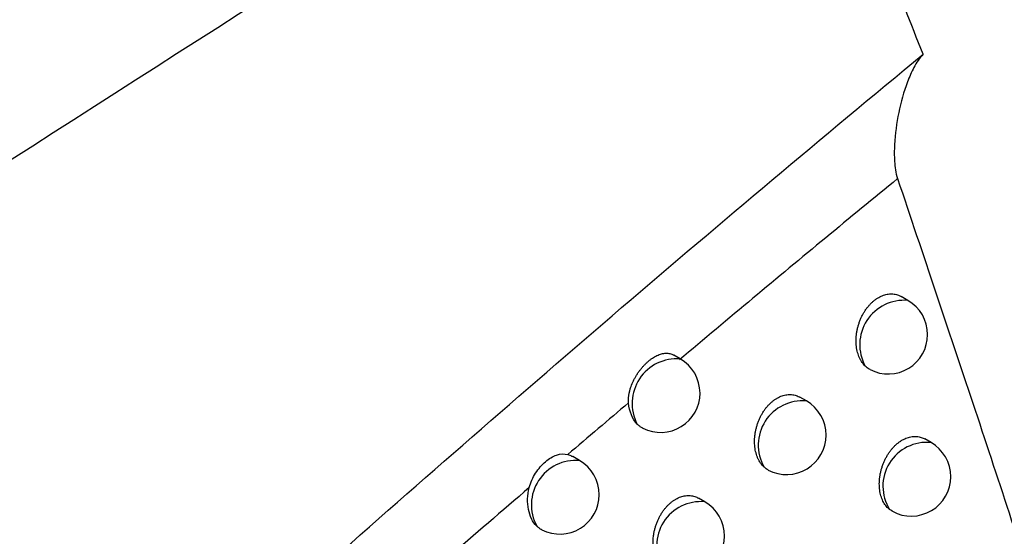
# Model space of a CAD drawing. Header units: millimetres. Extents: x -3.03 to 0.78, y -0.23 to 0.59.
# Tile 88 of 165: x 0.61772 to 0.63021, y -0.07621 to -0.06966. Entities that reach past the tile are written whole.
import ezdxf

# ---------------------------------------------------------------- set-up
doc = ezdxf.new("R2010")
doc.units = ezdxf.units.MM

msp = doc.modelspace()

# ---------------------------------------------------------------- linework, layer by layer
at = {"color": 7, "linetype": 'Continuous', "lineweight": 25}
for p, q in [((0.628989, -0.073216), (0.628904, -0.073167)), ((0.626102, -0.073957), (0.626021, -0.07391)), ((0.627701, -0.074491), (0.627618, -0.074443)), ((0.629282, -0.075018), (0.629203, -0.074973)), ((0.624824, -0.075246), (0.624737, -0.075196)), ((0.626413, -0.07577), (0.626331, -0.075723))]:
    msp.add_line(p, q, dxfattribs=at)
at = {"color": 9, "linetype": 'Continuous', "lineweight": 25}
for centre, radius, start, end in [((0.628941, -0.073777), 0.0005628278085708, 85.107972, 209.009409), ((0.626057, -0.074521), 0.000565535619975, 85.375966, 207.76038), ((0.627652, -0.07505), 0.0005612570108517, 84.959773, 209.732652), ((0.629227, -0.075571), 0.0005553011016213, 84.356818, 212.269292), ((0.624777, -0.075808), 0.0005641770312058, 85.25129, 208.423044), ((0.626362, -0.076327), 0.0005595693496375, 84.798378, 210.48693)]:
    msp.add_arc(centre, radius, start, end, dxfattribs=at)
at = {"color": 7, "linetype": 'Continuous', "lineweight": 25}
for centre, radius, start, end in [((0.628739, -0.073649), 0.0005000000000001, 0, 60.002688), ((0.628739, -0.073649), 0.0005000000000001, 242.612076, 0), ((0.625852, -0.07439), 0.0005000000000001, 0, 60.002688), ((0.625852, -0.07439), 0.0005000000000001, 243.305993, 0), ((0.627451, -0.074924), 0.0005, 0, 60.002688), ((0.627451, -0.074924), 0.0005, 242.263998, 0), ((0.629032, -0.075451), 0.0005000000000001, 360, 60.002688), ((0.624574, -0.075679), 0.0005, 0, 60.002688), ((0.629032, -0.075451), 0.0005000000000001, 241.30181, 360), ((0.624574, -0.075679), 0.0005, 242.970808, 0), ((0.626163, -0.076203), 0.0005, 360, 60.002688), ((0.626163, -0.076203), 0.0005, 241.926622, 360)]:
    msp.add_arc(centre, radius, start, end, dxfattribs=at)
for points, knots in [([(0.6271439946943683, -0.0917487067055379), (0.6316310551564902, -0.0876248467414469), (0.6361454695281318, -0.0835898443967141), (0.6452161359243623, -0.0757101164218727), (0.6497732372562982, -0.0718638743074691), (0.658931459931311, -0.0643594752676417), (0.6635344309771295, -0.0606997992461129), (0.6727653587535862, -0.0535813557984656), (0.6773951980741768, -0.050121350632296), (0.686684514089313, -0.0434014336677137), (0.6913459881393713, -0.0401383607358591), (0.7006731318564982, -0.0338275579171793), (0.705341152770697, -0.0307784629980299), (0.7193586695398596, -0.0219494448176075), (0.7287202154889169, -0.0164844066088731), (0.7381033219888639, -0.01145338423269)], [0, 0, 0, 0, 0.125, 0.125, 0.2500000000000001, 0.2500000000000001, 0.3750000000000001, 0.3750000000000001, 0.5000000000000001, 0.5000000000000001, 0.6250000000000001, 0.6250000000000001, 0.7500000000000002, 0.7500000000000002, 1, 1, 1, 1]), ([(0.627289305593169, -0.0653092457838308), (0.6217055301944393, -0.0687930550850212), (0.6161433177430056, -0.0723497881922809), (0.6050855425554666, -0.079627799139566), (0.5995893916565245, -0.0833479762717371), (0.5941300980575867, -0.0871513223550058)], [0, 0, 0, 0, 0.5, 0.5, 1, 1, 1, 1]), ([(0.6291814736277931, -0.070094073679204), (0.6288771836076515, -0.0693231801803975), (0.628568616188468, -0.0685405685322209), (0.6279302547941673, -0.066945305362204), (0.6276034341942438, -0.0661352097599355), (0.6272893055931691, -0.0653092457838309)], [0, 0, 0, 0, 0.5, 0.5, 1, 1, 1, 1]), ([(0.5995955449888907, -0.0980524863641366), (0.6019689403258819, -0.0955207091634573), (0.6043649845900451, -0.0930353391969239), (0.6092008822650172, -0.0881655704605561), (0.6116411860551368, -0.0857807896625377), (0.6165708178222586, -0.0811137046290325), (0.6190602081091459, -0.0788314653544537), (0.6240841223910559, -0.0743792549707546), (0.6266192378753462, -0.0722078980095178), (0.629181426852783, -0.0700940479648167)], [0, 0, 0, 0, 0.25, 0.25, 0.5, 0.5, 0.75, 0.75, 1, 1, 1, 1]), ([(0.6291813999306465, -0.0700940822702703), (0.6291325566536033, -0.0701452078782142), (0.6290973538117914, -0.0702027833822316), (0.6290340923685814, -0.0703213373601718), (0.6290072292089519, -0.0703828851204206), (0.6289353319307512, -0.0705717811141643), (0.628899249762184, -0.0707026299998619), (0.6288447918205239, -0.0709678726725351), (0.6288261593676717, -0.0711029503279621), (0.6288157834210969, -0.0713110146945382), (0.6288152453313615, -0.0713812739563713), (0.6288246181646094, -0.0715250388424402), (0.6288329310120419, -0.0715981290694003), (0.6288577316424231, -0.0716719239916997)], [0, 0, 0, 0, 0.1249999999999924, 0.1249999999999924, 0.2499999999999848, 0.2499999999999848, 0.4999999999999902, 0.4999999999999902, 0.7499999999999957, 0.7499999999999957, 0.8749999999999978, 0.8749999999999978, 1, 1, 1, 1]), ([(0.6288577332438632, -0.0716719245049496), (0.6285537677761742, -0.0719215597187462), (0.627941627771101, -0.0724242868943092), (0.6270191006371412, -0.0731904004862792), (0.6264012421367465, -0.0737092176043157), (0.6260902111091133, -0.0739703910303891)], [0, 0, 0, 0, 0.3287760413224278, 0.6621047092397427, 1, 1, 1, 1]), ([(0.6288577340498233, -0.0716719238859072), (0.6291815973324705, -0.0726356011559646), (0.6295011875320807, -0.0735832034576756), (0.6301231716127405, -0.0754525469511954), (0.6304256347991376, -0.0763742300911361), (0.6307143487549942, -0.0772864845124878)], [0, 0, 0, 0, 0.5, 0.5, 1, 1, 1, 1]), ([(0.6284489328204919, -0.0740499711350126), (0.6284460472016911, -0.0740471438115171), (0.6284357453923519, -0.0740370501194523), (0.6284191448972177, -0.0740178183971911), (0.6284000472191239, -0.0739908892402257), (0.628382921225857, -0.07396104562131), (0.6283680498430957, -0.0739287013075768), (0.6283556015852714, -0.0738942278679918), (0.6283455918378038, -0.0738577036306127), (0.6283380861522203, -0.0738190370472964), (0.6283332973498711, -0.0737789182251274), (0.6283312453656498, -0.0737378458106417), (0.6283318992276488, -0.0736959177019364), (0.6283353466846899, -0.0736528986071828), (0.6283415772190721, -0.0736098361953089), (0.6283504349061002, -0.0735672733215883), (0.6283618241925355, -0.0735252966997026), (0.62837594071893, -0.073483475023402), (0.6283924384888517, -0.0734430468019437), (0.628411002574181, -0.0734044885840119), (0.6284314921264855, -0.0733678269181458), (0.6284542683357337, -0.0733325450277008), (0.628478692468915, -0.0732997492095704), (0.6285043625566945, -0.0732697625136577), (0.6285311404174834, -0.0732425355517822), (0.6285594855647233, -0.0732176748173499), (0.6285886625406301, -0.0731959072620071), (0.6286182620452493, -0.0731773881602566), (0.6286481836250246, -0.0731620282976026), (0.6286788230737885, -0.0731496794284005), (0.6287095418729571, -0.0731406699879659), (0.6287399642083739, -0.0731350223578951), (0.6287700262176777, -0.0731326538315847), (0.6287999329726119, -0.0731336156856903), (0.6288292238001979, -0.0731379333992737), (0.6288575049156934, -0.0731456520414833), (0.6288825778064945, -0.0731553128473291), (0.6288976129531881, -0.0731638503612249), (0.6289041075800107, -0.0731675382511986)], [0, 0, 0, 0, 0.0109912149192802, 0.03923920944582, 0.0676778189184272, 0.0967128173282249, 0.1259520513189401, 0.154715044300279, 0.1836750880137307, 0.2132561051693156, 0.2430517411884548, 0.2719989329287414, 0.3011488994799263, 0.3309431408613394, 0.3609622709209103, 0.3896477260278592, 0.418538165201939, 0.4480833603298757, 0.4778584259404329, 0.5059350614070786, 0.5342137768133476, 0.5631375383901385, 0.5922873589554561, 0.6196961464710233, 0.6473002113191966, 0.6755235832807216, 0.7039621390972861, 0.7309603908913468, 0.7581467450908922, 0.7859243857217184, 0.8139052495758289, 0.8409267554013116, 0.8681322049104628, 0.8959118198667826, 0.9238871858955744, 0.9513422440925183, 0.9789816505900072, 0.9999999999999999, 0.9999999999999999, 0.9999999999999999, 0.9999999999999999]), ([(0.6254457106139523, -0.074514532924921), (0.6254450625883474, -0.0745022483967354), (0.6254424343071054, -0.0744524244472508), (0.6254525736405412, -0.0743886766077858), (0.6254743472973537, -0.0743133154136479), (0.6254938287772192, -0.0742637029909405), (0.6255175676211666, -0.0742152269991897), (0.6255375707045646, -0.0741793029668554), (0.6255595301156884, -0.0741442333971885), (0.6255833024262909, -0.0741102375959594), (0.6256084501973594, -0.0740779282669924), (0.6256347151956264, -0.0740475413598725), (0.6256619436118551, -0.0740191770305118), (0.6256902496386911, -0.0739927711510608), (0.6257190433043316, -0.073968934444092), (0.6257479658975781, -0.073947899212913), (0.6257769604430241, -0.0739296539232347), (0.6258062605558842, -0.0739141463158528), (0.6258352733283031, -0.0739017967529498), (0.625863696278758, -0.0738927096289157), (0.6258915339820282, -0.0738868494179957), (0.6259190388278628, -0.0738843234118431), (0.6259544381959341, -0.0738854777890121), (0.6259878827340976, -0.0738942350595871), (0.6260122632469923, -0.0739047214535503), (0.6260204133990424, -0.0739101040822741), (0.6260209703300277, -0.0739104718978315)], [0, 0, 0, 0, 0.0352990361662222, 0.1431668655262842, 0.178436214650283, 0.2498512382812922, 0.2860641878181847, 0.3227361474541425, 0.3596601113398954, 0.3969734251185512, 0.43481956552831, 0.4717118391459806, 0.5088599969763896, 0.5468151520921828, 0.5850491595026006, 0.6219604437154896, 0.6591279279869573, 0.6971033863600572, 0.7353581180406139, 0.7722730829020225, 0.8094452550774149, 0.8474315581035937, 0.8857012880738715, 0.9596724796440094, 0.9972442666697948, 1, 1, 1, 1]), ([(0.6285093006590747, -0.0740927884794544), (0.6285048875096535, -0.0740906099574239), (0.6284830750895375, -0.0740798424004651), (0.6284640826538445, -0.0740632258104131), (0.6284489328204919, -0.0740499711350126)], [0, 0, 0, 0, 0.2023227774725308, 1, 1, 1, 1]), ([(0.6271642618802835, -0.0753282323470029), (0.6271597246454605, -0.0753239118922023), (0.6271477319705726, -0.0753124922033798), (0.6271297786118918, -0.0752915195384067), (0.6271108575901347, -0.0752646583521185), (0.627093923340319, -0.0752348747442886), (0.6270792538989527, -0.0752026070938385), (0.6270670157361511, -0.0751682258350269), (0.6270572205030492, -0.0751318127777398), (0.6270499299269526, -0.0750932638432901), (0.6270453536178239, -0.0750532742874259), (0.6270435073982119, -0.0750123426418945), (0.6270443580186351, -0.0749705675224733), (0.6270479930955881, -0.0749277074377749), (0.6270543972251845, -0.0748848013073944), (0.6270634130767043, -0.0748423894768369), (0.6270749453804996, -0.0748005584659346), (0.6270891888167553, -0.0747588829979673), (0.6271057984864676, -0.0747185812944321), (0.6271244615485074, -0.0746801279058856), (0.6271450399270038, -0.0746435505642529), (0.6271678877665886, -0.0746083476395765), (0.6271923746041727, -0.0745756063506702), (0.6272181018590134, -0.0745456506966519), (0.6272449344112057, -0.0745184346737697), (0.6272733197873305, -0.0744935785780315), (0.6273025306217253, -0.0744718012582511), (0.6273321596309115, -0.0744532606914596), (0.6273621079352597, -0.0744378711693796), (0.6273927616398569, -0.0744254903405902), (0.6274234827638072, -0.0744164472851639), (0.6274538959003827, -0.0744107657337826), (0.6274839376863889, -0.07440836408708), (0.6275138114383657, -0.0744092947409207), (0.6275430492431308, -0.0744135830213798), (0.6275712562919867, -0.074421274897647), (0.6275961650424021, -0.0744308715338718), (0.6276110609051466, -0.0744393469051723), (0.6276174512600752, -0.074442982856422)], [0, 0, 0, 0, 0.0170851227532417, 0.0451588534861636, 0.0734223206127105, 0.1022797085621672, 0.1313405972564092, 0.1598970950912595, 0.1886494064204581, 0.2180188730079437, 0.2476016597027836, 0.2763270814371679, 0.3052536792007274, 0.3348192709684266, 0.3646078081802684, 0.3930826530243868, 0.4217606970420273, 0.4510873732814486, 0.4806415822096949, 0.5085415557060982, 0.5366419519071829, 0.5653816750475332, 0.5943452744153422, 0.6216172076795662, 0.649083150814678, 0.6771641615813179, 0.7054588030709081, 0.732346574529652, 0.75942160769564, 0.7870853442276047, 0.8149514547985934, 0.8418648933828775, 0.8689616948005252, 0.8966311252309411, 0.924495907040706, 0.9518217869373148, 0.9793314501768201, 1, 1, 1, 1]), ([(0.6254457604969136, -0.0745147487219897), (0.6253175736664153, -0.0746234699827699), (0.625060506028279, -0.0748415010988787), (0.6248037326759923, -0.0750605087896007), (0.6246749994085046, -0.0751703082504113)], [0, 0, 0, 0, 0.4986502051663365, 1, 1, 1, 1]), ([(0.6256279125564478, -0.0748367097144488), (0.6256252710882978, -0.0748355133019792), (0.625616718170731, -0.0748316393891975), (0.6255974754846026, -0.0748195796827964), (0.6255759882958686, -0.0748037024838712), (0.6255613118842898, -0.074789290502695), (0.6255564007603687, -0.0747844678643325)], [0, 0, 0, 0, 0.100014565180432, 0.323841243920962, 0.7737390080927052, 1, 1, 1, 1]), ([(0.6287574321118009, -0.0758672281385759), (0.6287522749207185, -0.0758629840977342), (0.6287419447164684, -0.0758544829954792), (0.6287250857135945, -0.0758377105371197), (0.6287071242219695, -0.0758165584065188), (0.6286888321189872, -0.0757898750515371), (0.6286725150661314, -0.0757603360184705), (0.6286585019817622, -0.0757283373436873), (0.6286469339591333, -0.075694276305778), (0.6286378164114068, -0.0756582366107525), (0.628631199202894, -0.075620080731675), (0.6286272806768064, -0.0755805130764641), (0.6286260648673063, -0.0755400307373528), (0.6286275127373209, -0.0754987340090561), (0.6286317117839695, -0.0754563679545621), (0.6286386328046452, -0.0754139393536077), (0.6286481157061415, -0.0753719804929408), (0.6286600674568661, -0.0753305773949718), (0.6286746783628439, -0.0752893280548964), (0.6286916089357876, -0.075249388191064), (0.6287105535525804, -0.0752112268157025), (0.6287313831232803, -0.0751748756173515), (0.6287544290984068, -0.0751398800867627), (0.628779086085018, -0.0751072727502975), (0.6288049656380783, -0.0750773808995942), (0.6288319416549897, -0.0750501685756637), (0.6288604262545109, -0.0750252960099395), (0.6288897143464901, -0.0750034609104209), (0.6289194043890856, -0.0749848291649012), (0.6289494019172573, -0.0749693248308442), (0.6289800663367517, -0.0749568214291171), (0.6290107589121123, -0.0749476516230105), (0.6290411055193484, -0.0749418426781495), (0.6290710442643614, -0.0749393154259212), (0.6291007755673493, -0.0749401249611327), (0.6291298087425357, -0.0749442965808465), (0.6291577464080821, -0.0749518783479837), (0.629182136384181, -0.0749612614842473), (0.6291966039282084, -0.0749695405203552), (0.6292026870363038, -0.0749730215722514)], [0, 0, 0, 0, 0.0184327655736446, 0.0369220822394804, 0.0644136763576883, 0.0920919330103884, 0.1203552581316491, 0.148819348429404, 0.1767015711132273, 0.2047754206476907, 0.2334533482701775, 0.2623400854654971, 0.290355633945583, 0.3185671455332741, 0.347400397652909, 0.3764502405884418, 0.4042583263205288, 0.4322639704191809, 0.460898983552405, 0.4897542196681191, 0.5170921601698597, 0.5446253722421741, 0.5727802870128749, 0.6011524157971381, 0.6279771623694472, 0.6549919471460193, 0.6826086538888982, 0.7104342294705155, 0.7369459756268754, 0.7636422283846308, 0.7909187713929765, 0.8183949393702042, 0.8449324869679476, 0.8716513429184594, 0.8989372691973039, 0.9264170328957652, 0.9532997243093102, 0.9803641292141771, 1, 1, 1, 1]), ([(0.6241857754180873, -0.0755885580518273), (0.6242020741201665, -0.0755226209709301), (0.6242313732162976, -0.0754607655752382), (0.6243034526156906, -0.0753491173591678), (0.6243465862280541, -0.0752997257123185), (0.6244373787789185, -0.0752218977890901), (0.6244858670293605, -0.0751928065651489), (0.6245810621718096, -0.075161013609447), (0.6246280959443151, -0.0751577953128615), (0.6246747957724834, -0.0751701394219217)], [0, 0, 0, 0, 0.25, 0.25, 0.5, 0.5, 0.75, 0.75, 1, 1, 1, 1]), ([(0.624675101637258, -0.0751702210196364), (0.6246833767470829, -0.0751727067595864), (0.6246999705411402, -0.0751776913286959), (0.6247207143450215, -0.0751866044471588), (0.6247327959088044, -0.0751936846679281), (0.6247373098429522, -0.075196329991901)], [0, 0, 0, 0, 0.3838939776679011, 0.7698094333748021, 1, 1, 1, 1]), ([(0.6272184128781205, -0.0753659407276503), (0.6272132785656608, -0.0753633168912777), (0.6271939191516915, -0.0753534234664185), (0.6271768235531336, -0.0753389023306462), (0.6271642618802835, -0.0753282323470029)], [0, 0, 0, 0, 0.2652101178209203, 1, 1, 1, 1]), ([(0.6241857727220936, -0.0755889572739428), (0.623840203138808, -0.0758862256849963), (0.6231441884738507, -0.0764849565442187), (0.6220955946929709, -0.0773983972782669), (0.6210344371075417, -0.0783313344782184), (0.6199609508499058, -0.0792847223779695), (0.6188751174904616, -0.080258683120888), (0.6177769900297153, -0.0812535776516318), (0.6166666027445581, -0.0822697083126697), (0.6155440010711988, -0.0833074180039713), (0.6142397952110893, -0.0845251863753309), (0.6127387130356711, -0.0859445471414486), (0.6110251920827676, -0.0875864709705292), (0.6098661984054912, -0.0887175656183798), (0.6092757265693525, -0.0892938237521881)], [0, 0, 0, 0, 0.0685208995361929, 0.1380085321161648, 0.2084668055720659, 0.2798998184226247, 0.3523118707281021, 0.4257074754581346, 0.5000913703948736, 0.5754685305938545, 0.6518441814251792, 0.7634322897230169, 0.8794759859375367, 1, 1, 1, 1]), ([(0.6242808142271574, -0.0760765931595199), (0.6242290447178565, -0.076025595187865), (0.6241926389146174, -0.0759518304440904), (0.6241592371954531, -0.075781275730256), (0.6241624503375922, -0.0756832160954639), (0.6241856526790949, -0.0755890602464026)], [0, 0, 0, 0, 0.5, 0.5, 1, 1, 1, 1]), ([(0.6258802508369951, -0.0766109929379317), (0.6258739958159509, -0.0766052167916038), (0.6258602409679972, -0.0765925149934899), (0.6258409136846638, -0.0765697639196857), (0.6258221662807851, -0.076542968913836), (0.625805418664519, -0.0765132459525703), (0.6257909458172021, -0.0764810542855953), (0.6257789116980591, -0.0764467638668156), (0.6257693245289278, -0.076410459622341), (0.6257622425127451, -0.0763720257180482), (0.6257578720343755, -0.0763321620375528), (0.6257562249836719, -0.0762913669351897), (0.6257572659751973, -0.0762497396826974), (0.6257610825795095, -0.0762070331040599), (0.6257676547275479, -0.076164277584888), (0.6257768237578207, -0.0761220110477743), (0.6257884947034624, -0.0760803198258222), (0.6258028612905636, -0.0760387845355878), (0.6258195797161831, -0.0759986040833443), (0.6258383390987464, -0.0759602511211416), (0.6258590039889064, -0.0759237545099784), (0.6258819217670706, -0.0758886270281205), (0.6259064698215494, -0.0758559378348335), (0.6259322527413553, -0.0758260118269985), (0.625959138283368, -0.0757988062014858), (0.6259875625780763, -0.0757739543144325), (0.6260168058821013, -0.0757521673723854), (0.6260464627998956, -0.0757336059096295), (0.6260764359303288, -0.0757181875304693), (0.6261071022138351, -0.0757057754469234), (0.626137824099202, -0.07569669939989), (0.6261682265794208, -0.0756909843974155), (0.6261982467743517, -0.075688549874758), (0.6262280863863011, -0.0756894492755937), (0.6262572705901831, -0.0756937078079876), (0.6262854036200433, -0.0757013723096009), (0.6263101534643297, -0.0757109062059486), (0.6263249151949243, -0.0757193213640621), (0.6263312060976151, -0.0757229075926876)], [0, 0, 0, 0, 0.0232662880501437, 0.0511627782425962, 0.0792480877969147, 0.1079247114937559, 0.1368040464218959, 0.1651529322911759, 0.1936963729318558, 0.2228530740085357, 0.25222176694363, 0.2807254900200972, 0.3094287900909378, 0.3387658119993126, 0.3683238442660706, 0.3965879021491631, 0.4250533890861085, 0.454161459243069, 0.4834947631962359, 0.5112162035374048, 0.5391364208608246, 0.5676903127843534, 0.596465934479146, 0.6235969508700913, 0.6509207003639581, 0.6788552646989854, 0.7070019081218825, 0.7337735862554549, 0.7607316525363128, 0.7882757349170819, 0.8160213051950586, 0.8428206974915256, 0.8698028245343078, 0.8973558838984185, 0.9251038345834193, 0.9522953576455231, 0.9796700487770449, 1, 1, 1, 1]), ([(0.6287916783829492, -0.075889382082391), (0.6287891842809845, -0.0758881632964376), (0.628777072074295, -0.0758822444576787), (0.6287661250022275, -0.0758738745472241), (0.6287574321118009, -0.0758672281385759)], [0, 0, 0, 0, 0.2059163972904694, 1, 1, 1, 1]), ([(0.6243468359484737, -0.0761233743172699), (0.6243434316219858, -0.0761219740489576), (0.6243295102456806, -0.0761162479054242), (0.6243073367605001, -0.0761004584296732), (0.624289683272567, -0.0760845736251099), (0.6242808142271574, -0.0760765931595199)], [0, 0, 0, 0, 0.1387272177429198, 0.5672998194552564, 1, 1, 1, 1])]:
    msp.add_open_spline(points, degree=3, knots=knots, dxfattribs=at)
msp.add_open_spline([(0.6255564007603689, -0.0747844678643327), (0.6254942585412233, -0.0747208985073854), (0.625455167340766, -0.0746253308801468), (0.6254457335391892, -0.0745147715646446)], degree=3, dxfattribs=at)

doc.saveas('drawing.dxf')
